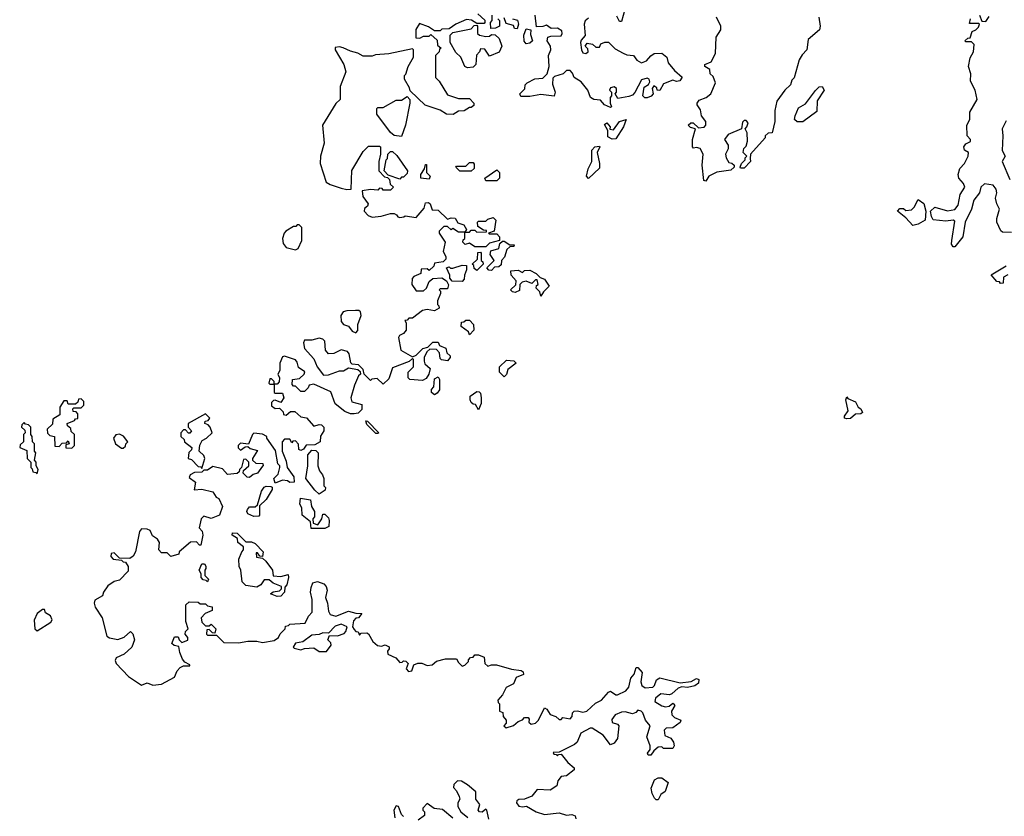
# Model space of a CAD drawing. Extents: x 2551545 to 2886624, y 315747 to 489036.
# Tile 22 of 119: x 2573220 to 2578595, y 370351 to 374700. Entities that reach past the tile are written whole.
import ezdxf

# ---------------------------------------------------------------- set-up
doc = ezdxf.new("R2010")
doc.units = 0

msp = doc.modelspace()

# ---------------------------------------------------------------- linework, layer by layer
at = {"layer": '0CON10XD'}
for points in [[(2576523.6, 374756.4), (2576505, 374690), (2576495, 374690), (2576479.3, 374719.3)], [(2575721.7, 374731.7), (2575758.3, 374698.3), (2575760, 374685), (2575755, 374680), (2575715, 374680), (2575687, 374697), (2575658.3, 374701.7), (2575600, 374675), (2575565, 374650), (2575525, 374647.5), (2575515, 374640), (2575485, 374640), (2575451.7, 374661.7), (2575401.7, 374678.3), (2575383, 374647), (2575381.7, 374601.7), (2575405, 374600), (2575425, 374610), (2575455, 374610), (2575465, 374620), (2575498.3, 374588.3), (2575501.7, 374561.7), (2575520, 374545), (2575511.7, 374538.3), (2575510, 374525), (2575490, 374505), (2575490, 374385), (2575510, 374365), (2575555, 374290), (2575615, 374270), (2575675, 374270), (2575700, 374245), (2575698.3, 374231.7), (2575685, 374220), (2575675, 374220), (2575647, 374203), (2575615, 374200), (2575587, 374183), (2575550, 374185), (2575515, 374206.7), (2575434.2, 374234.2), (2575351.7, 374311.7), (2575348.3, 374328.3), (2575320, 374375), (2575320, 374395), (2575328.3, 374401.7), (2575340, 374445), (2575370, 374495), (2575370, 374535), (2575365, 374540), (2575235, 374513.8), (2575162.5, 374507.5), (2575145, 374500), (2575095, 374500), (2575065, 374517.5), (2575025, 374527.5), (2574985, 374546.7), (2574965, 374552.5), (2574941.7, 374548.3), (2574942.5, 374535), (2574990, 374455), (2575000, 374415), (2574970, 374335), (2574970, 374265), (2574946.7, 374243.3), (2574872.5, 374125), (2574882.5, 374025), (2574862.5, 373955), (2574860, 373915), (2574893.6, 373813.6), (2574915, 373800), (2574975, 373780), (2575005, 373772.5), (2575030, 373775), (2575033, 373877), (2575095, 373980), (2575125, 374010), (2575185, 374010), (2575190, 374005), (2575190, 373965), (2575180, 373925), (2575180, 373875), (2575211.7, 373841.7), (2575228.3, 373838.3), (2575238.3, 373828.3), (2575241.7, 373801.7), (2575260, 373785), (2575245, 373770), (2575205, 373770), (2575198.3, 373778.3), (2575185, 373780), (2575175, 373770), (2575135, 373772.5), (2575090, 373765), (2575093.3, 373735), (2575122.5, 373695), (2575118.3, 373681.7), (2575101.7, 373668.3), (2575100, 373655), (2575121.7, 373631.7), (2575145, 373622.5), (2575193, 373627), (2575245, 373642.5), (2575265, 373642.5), (2575277.5, 373635)], [(2575830, 374705), (2575840, 374695), (2575840, 374665), (2575817, 374653), (2575791.7, 374651.7), (2575790, 374685), (2575800, 374695), (2575800, 374725)], [(2575910, 374705), (2575937, 374697), (2575942.5, 374675), (2575935, 374650), (2575921.7, 374651.7), (2575915, 374667.5), (2575875, 374680), (2575865, 374710)], [(2576325, 374707.5), (2576306.4, 374693.6), (2576301.2, 374675), (2576306.4, 374613.6), (2576285, 374587.5), (2576282, 374575), (2576286.7, 374535), (2576295, 374518.8), (2576310, 374515), (2576323.3, 374525), (2576320.7, 374540.7), (2576307.5, 374555), (2576318.3, 374571.7), (2576347, 374567), (2576365, 374550), (2576385, 374550), (2576391.7, 374568.3), (2576415, 374577.5), (2576435, 374576.7), (2576471.4, 374541.4), (2576515, 374518), (2576535, 374508.8), (2576570, 374505), (2576588.3, 374478.3), (2576615, 374463.8), (2576642.5, 374475), (2576665, 374503.3), (2576684.1, 374515.9), (2576725, 374516.7), (2576753.3, 374495), (2576760, 374465), (2576795, 374422.5), (2576837, 374387), (2576823, 374367), (2576805, 374362.5), (2576785, 374370), (2576735, 374350), (2576715, 374312.5), (2576700, 374315), (2576698.3, 374328.3), (2576681.7, 374338.3), (2576672.5, 374325), (2576677.5, 374295), (2576667.3, 374282.7), (2576645, 374273.3), (2576633, 374273), (2576622.5, 374285), (2576629.3, 374330.7), (2576653, 374347), (2576659.3, 374360.7), (2576656.7, 374375), (2576645, 374381.2), (2576615, 374372.5), (2576578.3, 374301.7), (2576565, 374287.5), (2576545, 374280), (2576485, 374270), (2576470, 374295), (2576477.5, 374305), (2576477.5, 374325), (2576465, 374332.5), (2576445, 374327.5), (2576440, 374315), (2576450, 374305), (2576450, 374285), (2576442.5, 374275), (2576442.5, 374245), (2576450, 374225), (2576445, 374220), (2576412.5, 374235), (2576390, 374260), (2576355, 374264.2), (2576336.7, 374275), (2576322, 374315), (2576285, 374361.2), (2576247.5, 374385), (2576238.3, 374408.3), (2576225, 374422.5), (2576205, 374422.5), (2576187.5, 374405), (2576140, 374390), (2576129.5, 374380.4), (2576128, 374348), (2576142.5, 374305), (2576137.5, 374282.5), (2576065, 374291.2), (2576005, 374280), (2575955, 374280), (2575950, 374295), (2575978.3, 374321.7), (2575980, 374345), (2575990, 374355), (2576033, 374377), (2576075, 374380), (2576100, 374405), (2576110.8, 374445), (2576106, 374505), (2576120, 374535), (2576117.5, 374555), (2576100, 374585), (2576102.5, 374605), (2576119.3, 374610.7), (2576175, 374612), (2576182, 374625), (2576179.4, 374639.4), (2576155, 374653.8), (2576122, 374652), (2576095, 374670), (2576075, 374662.5), (2576041.7, 374661.7), (2576033.3, 374725)], [(2577583, 374713), (2577590, 374665), (2577586.2, 374643.8), (2577525, 374592.5), (2577516.7, 374535), (2577491.2, 374508.8), (2577475, 374480), (2577447, 374383), (2577435, 374370), (2577427.5, 374345), (2577396.2, 374315), (2577353.3, 374255), (2577342.5, 374205), (2577342.5, 374145), (2577328.3, 374081.7), (2577305, 374080), (2577290, 374065), (2577290, 374055), (2577210, 373965), (2577208.3, 373941.7), (2577210, 373925), (2577175, 373890), (2577155, 373890), (2577152.5, 373895), (2577160, 373915), (2577180, 373935), (2577180, 373945), (2577190, 373955), (2577170, 373975), (2577173, 373997), (2577185, 374010), (2577193.6, 374036.4), (2577191.7, 374081.7), (2577180, 374105), (2577190, 374115), (2577197.5, 374137.5), (2577185, 374150), (2577175, 374150), (2577165, 374140), (2577160, 374105), (2577087.7, 374072.3), (2577067.5, 374045), (2577086.7, 374015), (2577086.7, 373995), (2577073.3, 373965), (2577076.7, 373945), (2577090.7, 373920.7), (2577107, 373917), (2577120, 373905), (2577120, 373895), (2577101.7, 373878.3), (2577025, 373867.5), (2576982.5, 373845), (2576965, 373817.5), (2576955, 373822.5), (2576945.8, 373905), (2576951.2, 373965), (2576935, 373996.7), (2576915, 374002.5), (2576898.3, 373998.3), (2576893.3, 374005), (2576893.3, 374045), (2576910, 374105), (2576881.7, 374111.7), (2576870, 374125), (2576883, 374137), (2576897, 374137), (2576925, 374110), (2576957, 374113), (2576966.4, 374123.6), (2576966, 374145), (2576941.2, 374175), (2576937.3, 374207.3), (2576917.5, 374235), (2576917.5, 374245), (2576929.3, 374260.7), (2576967.5, 374275), (2576992.5, 374295), (2577017.5, 374355), (2577005, 374390), (2576990, 374405), (2576988.3, 374428.3), (2576960, 374445), (2576960, 374455), (2576995, 374470), (2577017.5, 374515), (2577022.5, 374605), (2577046.7, 374645), (2577046.7, 374665), (2577023.9, 374713.9)], [(2578635, 373537.5), (2578585, 373540), (2578576.4, 373546.4), (2578553.8, 373595), (2578553.8, 373615), (2578568.8, 373665), (2578553.3, 373695), (2578546.7, 373725), (2578553.8, 373755), (2578551.2, 373775), (2578535, 373796.2), (2578486.4, 373803.6), (2578466.7, 373785), (2578460, 373755), (2578428.8, 373715), (2578416.7, 373665), (2578381.2, 373595), (2578368.8, 373515), (2578325, 373460), (2578315, 373460), (2578307.5, 373475), (2578308.8, 373495), (2578325, 373600), (2578316.2, 373606.2), (2578275, 373600), (2578207.5, 373607.5), (2578197.5, 373625), (2578192.5, 373655), (2578215, 373676.7), (2578285, 373656.2), (2578325, 373663.3), (2578342.3, 373687.7), (2578353.8, 373745), (2578380, 373785), (2578372.5, 373805), (2578346.7, 373835), (2578342.5, 373855), (2578353, 373887), (2578377.5, 373915), (2578397.5, 373955), (2578400, 373975), (2578377, 373987), (2578373.3, 374005), (2578385, 374022.5), (2578410, 374035), (2578410, 374045), (2578392.5, 374065), (2578390, 374125), (2578406.7, 374155), (2578407.5, 374195), (2578446.7, 374265), (2578436.7, 374315), (2578410, 374365), (2578412.5, 374405), (2578400, 374445), (2578408.3, 374491.7), (2578426.4, 374523.6), (2578430, 374565), (2578415, 374580), (2578385, 374580), (2578380, 374585), (2578395, 374600), (2578408.3, 374601.7), (2578420, 374635), (2578440, 374645), (2578455, 374660), (2578460, 374675), (2578455, 374680), (2578405, 374680), (2578410, 374705)], [(2578460, 374725), (2578471.7, 374691.7), (2578495, 374690), (2578511.7, 374718.3)], [(2575665, 374437.5), (2575650, 374445), (2575627.5, 374495), (2575601.7, 374521.7), (2575570, 374575), (2575570, 374615), (2575585, 374630), (2575685, 374650), (2575701.7, 374668.3), (2575715, 374670), (2575720, 374665), (2575720, 374625), (2575730, 374615), (2575765, 374607.5), (2575785, 374610), (2575795, 374620), (2575815, 374617.5), (2575837, 374597), (2575852.5, 374555), (2575836.7, 374523.3), (2575785, 374500), (2575758.3, 374538.3), (2575735, 374540), (2575730, 374525), (2575713, 374507), (2575710, 374455), (2575695, 374440), (2575665, 374437.5)], [(2575985, 374567.5), (2575973.6, 374583.6), (2575972.5, 374615), (2575985, 374650), (2576010, 374645), (2576008.3, 374618.3), (2576020, 374585), (2576005, 374572.5), (2575985, 374567.5)], [(2577495, 374142.5), (2577465, 374142.5), (2577450, 374155), (2577452.5, 374175), (2577472, 374218), (2577509.5, 374240.4), (2577565, 374312.5), (2577585, 374332.5), (2577600, 374335), (2577612.5, 374315), (2577573.6, 374256.4), (2577570.7, 374199.3), (2577495, 374142.5)], [(2575305, 374062.5), (2575265, 374067.5), (2575243.6, 374083.6), (2575170, 374185), (2575170, 374215), (2575175, 374220), (2575205, 374220), (2575275, 374260), (2575305, 374260), (2575335, 374280), (2575350, 374265), (2575350, 374245), (2575326.2, 374125), (2575305, 374062.5)], [(2576455, 374047.5), (2576430, 374060), (2576430, 374095), (2576413, 374127), (2576425, 374136.7), (2576442.5, 374115), (2576441.7, 374101.7), (2576461.7, 374098.3), (2576495, 374143.8), (2576530, 374155), (2576516.2, 374115), (2576475, 374050), (2576455, 374047.5)], [(2578605, 374147.5), (2578583.3, 374105), (2578587.5, 374065), (2578583.3, 373985), (2578600, 373955), (2578582.5, 373925), (2578625, 373827.5)], [(2576325, 373833.3), (2576313.3, 373845), (2576323.3, 373885), (2576343.3, 373925), (2576343, 373987), (2576360, 374005), (2576385, 374010), (2576387.5, 374005), (2576372.5, 373975), (2576386, 373915), (2576385, 373890), (2576325, 373833.3)], [(2575295, 373830), (2575231.7, 373851.7), (2575210, 373875), (2575220, 373935), (2575227, 373943), (2575230, 373965), (2575245, 373980), (2575255, 373980), (2575279.3, 373959.3), (2575337.5, 373875), (2575335, 373860), (2575315, 373840), (2575305, 373840), (2575295, 373830)], [(2575455, 373830), (2575410, 373835), (2575410, 373855), (2575430, 373885), (2575435, 373910), (2575440, 373910), (2575440, 373865), (2575460, 373845), (2575455, 373830)], [(2575685, 373872.5), (2575623, 373873), (2575600, 373895), (2575605, 373900), (2575655, 373900), (2575675, 373920), (2575695, 373920), (2575701.7, 373911.7), (2575701.7, 373888.3), (2575685, 373872.5)], [(2575825, 373820), (2575765, 373820), (2575760, 373835), (2575825, 373880), (2575840, 373865), (2575840, 373835), (2575825, 373820)], [(2575277.5, 373635), (2575283.6, 373623.6), (2575295, 373620), (2575317, 373623), (2575325, 373630), (2575385, 373620), (2575428.3, 373671.7), (2575435, 373700), (2575451.7, 373701.7), (2575460, 373695), (2575471.7, 373661.7), (2575505, 373660), (2575555, 373610), (2575575, 373617.5), (2575597, 373617), (2575611.7, 373591.7), (2575645, 373580), (2575660, 373555), (2575650, 373540), (2575615, 373540), (2575585, 373560), (2575575, 373552.5), (2575555, 373570), (2575535, 373570), (2575510, 373545), (2575510, 373535), (2575542.5, 373485), (2575532.5, 373435), (2575547, 373407), (2575547, 373393), (2575531.7, 373378.3), (2575485, 373370), (2575480, 373355), (2575455, 373330), (2575445, 373340), (2575411.7, 373338.3), (2575410, 373315), (2575371.7, 373298.3), (2575363, 373287), (2575360, 373255), (2575385, 373220), (2575425, 373220), (2575440, 373235), (2575455, 373270), (2575475, 373287.5), (2575525, 373290), (2575550, 373275), (2575561.7, 373251.7), (2575555, 373230), (2575515, 373230), (2575510, 373225), (2575517.5, 373217.5), (2575517.5, 373205), (2575500, 373165), (2575500, 373145), (2575508.3, 373138.3), (2575510, 373125), (2575485, 373110), (2575445, 373117.5), (2575418.3, 373111.7), (2575365, 373070), (2575345, 373070), (2575335, 373060), (2575321.7, 373058.3), (2575330, 373045), (2575330, 373005), (2575315, 372986.7), (2575293.6, 372976.4), (2575288.8, 372965), (2575300, 372895), (2575365, 372860), (2575385, 372867.5), (2575420, 372905), (2575448.3, 372911.7), (2575475, 372940), (2575505, 372940), (2575511.7, 372921.7), (2575546.4, 372906.4), (2575551.7, 372881.7), (2575570, 372865), (2575570, 372855), (2575555, 372837.5), (2575523, 372843), (2575515, 372850), (2575511.7, 372881.7), (2575495, 372900), (2575458.3, 372901.7), (2575443, 372887), (2575427.5, 372855), (2575427.5, 372835), (2575431.7, 372821.7), (2575460, 372795), (2575453.3, 372765), (2575439.3, 372740.7), (2575419.3, 372730.7), (2575350, 372735), (2575340, 372745), (2575340, 372775), (2575370, 372805), (2575370, 372845), (2575365, 372850), (2575347, 372833), (2575255, 372798.8), (2575235, 372740), (2575205, 372710), (2575171.7, 372741.7), (2575143, 372737), (2575135, 372730), (2575100, 372765), (2575095, 372790), (2575070, 372815), (2575035, 372820), (2575027, 372827), (2575019.2, 372875), (2575008.8, 372888.8), (2574975, 372896.7), (2574935, 372877.5), (2574905, 372876), (2574888.8, 372895), (2574886, 372945), (2574875, 372956.2), (2574855, 372961.2), (2574815, 372950), (2574775, 372950), (2574770, 372935), (2574773.9, 372903.9), (2574825, 372847.5), (2574844.2, 372804.2), (2574878.3, 372758.3), (2574905, 372761.2), (2574965, 372782.5), (2574987, 372783), (2575015, 372800), (2575065, 372790), (2575078.3, 372778.3), (2575080, 372765), (2575070, 372755), (2575047.5, 372705), (2575027.5, 372635), (2575033.3, 372613.3), (2575088.3, 372598.3), (2575088.3, 372571.7), (2575068.3, 372551.7), (2575045, 372547.5), (2575025, 372547.5), (2574995, 372560), (2574942.7, 372602.7), (2574917.7, 372667.7), (2574825, 372710), (2574800, 372705), (2574795, 372690), (2574775, 372670), (2574755, 372670), (2574725, 372700), (2574715, 372700), (2574708.3, 372708.3), (2574710, 372735), (2574748.3, 372741.7), (2574772.5, 372765), (2574777, 372777), (2574741.7, 372801.7), (2574735, 372830), (2574725, 372842.5), (2574665, 372862.5), (2574655, 372860), (2574640, 372825), (2574640, 372785), (2574630, 372765), (2574637.5, 372745), (2574637, 372723), (2574625, 372710), (2574610, 372710), (2574610, 372725), (2574595, 372740), (2574585, 372740), (2574580, 372715), (2574585, 372710), (2574610, 372710), (2574610, 372665), (2574615, 372660), (2574655, 372660), (2574662.5, 372635), (2574645, 372610), (2574615, 372622.5), (2574605, 372620), (2574595, 372610), (2574595, 372592.5), (2574615, 372577.5), (2574638.3, 372578.3), (2574658.3, 372558.3), (2574660, 372545), (2574675, 372540), (2574698.3, 372561.7), (2574721.7, 372561.7), (2574755, 372532.5), (2574786.4, 372526.4), (2574825, 372480), (2574855, 372490), (2574868.3, 372488.3), (2574880, 372475), (2574880, 372455), (2574863, 372427), (2574860, 372395), (2574831.7, 372378.3), (2574783, 372377), (2574770, 372355), (2574755, 372347.5), (2574743.9, 372353.9), (2574741.7, 372381.7), (2574725, 372400), (2574711.7, 372398.3), (2574705, 372390), (2574695, 372410), (2574665, 372410), (2574652.5, 372395), (2574652.5, 372345), (2574675, 372290), (2574680, 372255), (2574716.7, 372205), (2574717.5, 372175), (2574695, 372172.5), (2574681.7, 372181.7), (2574655, 372186.7), (2574615, 372170), (2574607.5, 372195), (2574630.7, 372219.3), (2574640, 372255), (2574640, 372265), (2574630, 372275), (2574617, 372347), (2574570, 372415), (2574570, 372425), (2574545, 372437.5), (2574498.3, 372441.7), (2574490, 372435), (2574468.3, 372381.7), (2574425, 372387.5), (2574412.5, 372375), (2574413, 372363), (2574425, 372350), (2574451.7, 372368.3), (2574465, 372370), (2574478.3, 372358.3), (2574518.3, 372348.3), (2574490, 372305), (2574490, 372295), (2574508.3, 372278.3), (2574547, 372277), (2574550, 372265), (2574545, 372262.5), (2574517.5, 372225), (2574493.8, 372216.2), (2574475, 372200), (2574461.7, 372201.7), (2574440, 372225), (2574441.7, 372238.3), (2574470, 372265), (2574470, 372285), (2574455, 372300), (2574441.7, 372298.3), (2574430, 372255), (2574420, 372245), (2574418.3, 372231.7), (2574407, 372223), (2574355, 372217.5), (2574327, 372247), (2574275, 372260), (2574245, 372240), (2574225, 372240), (2574215, 372230), (2574175, 372227.5), (2574150, 372215), (2574145, 372200), (2574180, 372175), (2574173.3, 372133.3), (2574215, 372137.5), (2574275, 372122.5), (2574293.3, 372093.3), (2574307.5, 372085), (2574327, 372043), (2574310, 371995), (2574265, 371977.5), (2574225, 371990), (2574210, 371975), (2574200, 371925), (2574217, 371907), (2574220, 371885), (2574208.3, 371831.7), (2574201.7, 371831.7), (2574185, 371850), (2574153, 371847), (2574090, 371795), (2574088.3, 371781.7), (2574045, 371770), (2574025, 371790), (2573995, 371790), (2573980, 371805), (2573982.5, 371845), (2573973, 371863), (2573945, 371882.5), (2573931.7, 371911.7), (2573915, 371918.8), (2573885, 371920), (2573874.3, 371905.7), (2573852.5, 371795), (2573839.3, 371770.7), (2573821.7, 371758.3), (2573765, 371760), (2573735, 371790), (2573720, 371785), (2573718.3, 371768.3), (2573730, 371755), (2573775, 371750), (2573785, 371740), (2573798.3, 371738.3), (2573812.5, 371715), (2573811.7, 371688.3), (2573765, 371640), (2573735, 371632.5), (2573700.5, 371609.6), (2573677.5, 371575), (2573672.5, 371555), (2573630, 371530), (2573626.7, 371515), (2573632.9, 371492.9), (2573670.8, 371435), (2573695, 371333.3), (2573710, 371325), (2573755, 371316.7), (2573790.7, 371329.3), (2573825, 371360), (2573837, 371347), (2573847.5, 371315), (2573832.5, 371275), (2573790, 371235), (2573747.5, 371215), (2573740.7, 371200.7), (2573746.7, 371185), (2573813.6, 371113.6), (2573885, 371067.5), (2573915, 371080), (2573946.4, 371066.4), (2573995, 371072.5), (2574065, 371111.2), (2574080, 371145), (2574096.4, 371163.6), (2574115, 371172.5), (2574148.3, 371171.7), (2574148.3, 371178.3), (2574121.7, 371191.7), (2574109.3, 371209.3), (2574093.3, 371245), (2574088.3, 371278.3), (2574063, 371283), (2574050, 371295), (2574065, 371330), (2574085, 371330), (2574090, 371315), (2574105, 371300), (2574137, 371313), (2574137, 371327), (2574122.5, 371345), (2574125, 371360), (2574140, 371375), (2574127.5, 371415), (2574127.5, 371505), (2574145, 371522.5), (2574195, 371520), (2574205, 371510), (2574235, 371510), (2574245, 371500), (2574270, 371495), (2574270, 371475), (2574231.7, 371458.3), (2574210, 371435), (2574215, 371410), (2574235, 371390), (2574255, 371390), (2574265, 371400), (2574290, 371375), (2574285, 371350), (2574271.7, 371351.7), (2574255, 371370), (2574241.7, 371368.3), (2574240, 371345), (2574245, 371340), (2574295, 371340), (2574335, 371300), (2574415, 371297.5), (2574465, 371307.5), (2574515, 371307.5), (2574545, 371300), (2574608.6, 371311.4), (2574632.3, 371327.7), (2574642.7, 371347.3), (2574670, 371375), (2574671.7, 371388.3), (2574688.3, 371391.7), (2574695, 371400), (2574777.5, 371405), (2574796.4, 371443.6), (2574817.5, 371465), (2574817.5, 371535), (2574806.7, 371575), (2574810.7, 371599.3), (2574820, 371625), (2574845, 371632.5), (2574880.7, 371620.7), (2574893.3, 371605), (2574898.8, 371585), (2574890, 371545), (2574901.2, 371515), (2574905, 371470), (2574915, 371452.5), (2574945, 371443.3), (2575015, 371471.2), (2575055, 371460), (2575088.3, 371458.3), (2575070, 371435), (2575055, 371432.5), (2575042, 371418), (2575037.5, 371385), (2575045, 371370), (2575055, 371360), (2575068.3, 371358.3), (2575075, 371340), (2575085, 371350), (2575115, 371352.5), (2575125, 371347.5), (2575147.5, 371305), (2575173, 371283), (2575195, 371280), (2575215, 371287.5), (2575236.4, 371276.4), (2575237.5, 371265), (2575228.3, 371251.7), (2575230, 371235), (2575272.5, 371215), (2575295, 371190), (2575308.3, 371191.7), (2575315, 371200), (2575328.3, 371198.3), (2575340, 371185), (2575330, 371155), (2575341.7, 371141.7), (2575360, 371145), (2575371.7, 371178.3), (2575393, 371187), (2575415, 371187.5), (2575445, 371173.3), (2575471.7, 371178.3), (2575495, 371197.5), (2575545, 371210), (2575605, 371210), (2575615, 371190), (2575635, 371170), (2575650, 371175), (2575670, 371195), (2575670, 371205), (2575681.7, 371218.3), (2575695, 371220), (2575705, 371232.5), (2575725, 371232.5), (2575755, 371220), (2575760, 371185), (2575775, 371170), (2575795, 371177.5), (2575823, 371177), (2575905, 371153.3), (2575957, 371147), (2575969.3, 371139.3), (2575970, 371125), (2575930.7, 371109.3), (2575916.4, 371073.6), (2575875, 371053.3)], [(2578095, 373576.7), (2578057.7, 373617.7), (2578012.5, 373655), (2578025, 373670), (2578045, 373670), (2578058.3, 373658.3), (2578088.3, 373661.7), (2578103.6, 373676.4), (2578125, 373717.5), (2578156.2, 373696.2), (2578167.5, 373655), (2578162.5, 373605), (2578125, 373583.3), (2578095, 373576.7)], [(2575765, 373460), (2575705, 373460), (2575675, 373480), (2575651.7, 373471.7), (2575640, 373485), (2575641.7, 373498.3), (2575650, 373505), (2575650, 373540), (2575675, 373540), (2575685, 373550), (2575705, 373550), (2575715, 373540), (2575768.3, 373541.7), (2575768.3, 373548.3), (2575751.7, 373551.7), (2575721.7, 373571.7), (2575720, 373595), (2575725, 373600), (2575765, 373600), (2575775, 373610), (2575805, 373620), (2575820, 373605), (2575810, 373545), (2575780, 373535), (2575785, 373530), (2575825, 373530), (2575840, 373515), (2575840, 373495), (2575785, 373480), (2575765, 373460)], [(2574725, 373443.3), (2574740, 373450), (2574760, 373495), (2574760, 373565), (2574745, 373580), (2574735, 373580), (2574728.3, 373571.7), (2574715, 373570), (2574672.5, 373545), (2574663.3, 373535), (2574653.8, 373505), (2574658.3, 373478.3), (2574675, 373456.7), (2574725, 373443.3)], [(2575795, 373330), (2575781.7, 373331.7), (2575770, 373345), (2575810, 373385), (2575788.3, 373418.3), (2575791.7, 373438.3), (2575835, 373450), (2575841.7, 373478.3), (2575855, 373490), (2575865, 373490), (2575895, 373470), (2575920, 373470), (2575918.3, 373461.7), (2575895, 373460), (2575880, 373445), (2575867, 373403), (2575850, 373385), (2575848.3, 373361.7), (2575835, 373350), (2575811.7, 373348.3), (2575795, 373330)], [(2575715, 373330), (2575701.7, 373341.7), (2575698.3, 373358.3), (2575690, 373365), (2575718.3, 373391.7), (2575721.7, 373428.3), (2575735, 373430), (2575740, 373425), (2575740, 373385), (2575748.3, 373378.3), (2575750, 373365), (2575715, 373330)], [(2575635, 373270), (2575581.7, 373271.7), (2575568.3, 373288.3), (2575567.5, 373305), (2575550, 373345), (2575565, 373350), (2575572.5, 373342.5), (2575585, 373342.5), (2575635, 373360), (2575658.3, 373358.3), (2575660, 373335), (2575647.5, 373305), (2575647, 373283), (2575635, 373270)], [(2578613.6, 373306.4), (2578590, 373295), (2578588.3, 373261.7), (2578575, 373260), (2578568.3, 373268.3), (2578555, 373270), (2578523, 373307), (2578605, 373356.7)], [(2576065, 373190), (2576060, 373215), (2576040, 373235), (2576041.7, 373248.3), (2576050, 373255), (2576045, 373280), (2576035, 373280), (2576015, 373260), (2575985, 373272.5), (2575963, 373267), (2575950, 373255), (2575948.3, 373221.7), (2575925, 373210), (2575910, 373215), (2575900, 373225), (2575928.3, 373251.7), (2575930, 373275), (2575902.5, 373305), (2575901.7, 373328.3), (2575941.7, 373331.7), (2575965, 373320), (2575975, 373330), (2576005, 373332.5), (2576040, 373315), (2576061.7, 373291.7), (2576085, 373282.5), (2576110, 373245), (2576080, 373215), (2576065, 373190)], [(2575055, 372991.2), (2575066.2, 373003.8), (2575065.4, 373035), (2575083.8, 373085), (2575080, 373105), (2575071.7, 373111.7), (2575052.5, 373112.5), (2575005, 373111.2), (2574985.9, 373104.1), (2574974, 373085), (2574975, 373052.5), (2574987.5, 373035), (2575015, 373027.5), (2575035, 373000), (2575055, 372991.2)], [(2575675, 372980), (2575670, 372995), (2575630, 373025), (2575631.7, 373048.3), (2575645, 373050), (2575655, 373060), (2575675, 373060), (2575697.5, 373035), (2575700, 373005), (2575675, 372980)], [(2575865, 372750), (2575840, 372775), (2575840, 372805), (2575878.3, 372841.7), (2575917, 372837), (2575930, 372825), (2575885, 372790), (2575877, 372763), (2575865, 372750)], [(2575485, 372652.5), (2575467.5, 372665), (2575468.3, 372681.7), (2575480, 372695), (2575485, 372740), (2575505, 372750), (2575512.5, 372735), (2575511.7, 372678.3), (2575499.3, 372660.7), (2575485, 372652.5)], [(2575725, 372570), (2575708.3, 372598.3), (2575695, 372600), (2575685, 372610), (2575680, 372625), (2575680, 372645), (2575715, 372670), (2575728.3, 372668.3), (2575735, 372660), (2575740, 372635), (2575740, 372605), (2575725, 372570)], [(2573505, 372360), (2573520, 372375), (2573520, 372435), (2573501.7, 372451.7), (2573498.3, 372468.3), (2573481.7, 372481.7), (2573480, 372495), (2573518.3, 372511.7), (2573525, 372520), (2573538.3, 372521.7), (2573538.3, 372548.3), (2573528.3, 372558.3), (2573511.7, 372561.7), (2573510, 372575), (2573515, 372580), (2573555, 372580), (2573570, 372595), (2573570, 372615), (2573555, 372630), (2573541.7, 372628.3), (2573538.3, 372611.7), (2573525, 372600), (2573485, 372600), (2573478.3, 372618.3), (2573461.7, 372618.3), (2573440, 372585), (2573438.3, 372541.7), (2573401.7, 372518.3), (2573398.3, 372491.7), (2573370, 372465), (2573371.7, 372441.7), (2573385, 372430), (2573410, 372425), (2573411.7, 372371.7), (2573435, 372370), (2573451.7, 372388.3), (2573475, 372390), (2573485, 372400), (2573490, 372385), (2573471.7, 372378.3), (2573471.7, 372361.7), (2573505, 372360)], [(2577735, 372520), (2577722.5, 372525), (2577722.5, 372535), (2577742.5, 372565), (2577730, 372625), (2577735, 372640), (2577741.7, 372631.7), (2577783, 372613), (2577797.5, 372585), (2577812.5, 372575), (2577820, 372555), (2577811.7, 372548.3), (2577783, 372547), (2577755, 372523.3), (2577735, 372520)], [(2574215, 372250), (2574230, 372305), (2574225, 372320), (2574200, 372345), (2574203, 372377), (2574217, 372403), (2574240, 372415), (2574270, 372445), (2574260, 372475), (2574248.3, 372488.3), (2574230, 372495), (2574231.7, 372508.3), (2574248.3, 372511.7), (2574257.5, 372525), (2574235, 372547.5), (2574140, 372495), (2574140, 372475), (2574157.5, 372455), (2574148.3, 372441.7), (2574141.7, 372441.7), (2574125, 372460), (2574115, 372460), (2574100, 372445), (2574100, 372425), (2574118.3, 372408.3), (2574120, 372395), (2574160, 372365), (2574158.3, 372351.7), (2574143, 372337), (2574140, 372305), (2574158.3, 372298.3), (2574195, 372260), (2574208.3, 372258.3), (2574215, 372250)], [(2573315, 372220), (2573320, 372245), (2573310, 372265), (2573310, 372285), (2573300, 372295), (2573307.5, 372335), (2573300, 372345), (2573300, 372385), (2573290, 372395), (2573287.5, 372425), (2573280, 372435), (2573280, 372475), (2573268.3, 372488.3), (2573251.7, 372491.7), (2573245, 372500), (2573231.7, 372488.3), (2573230, 372475), (2573248.3, 372458.3), (2573250, 372445), (2573240, 372435), (2573240, 372395), (2573221.7, 372378.3), (2573220, 372365), (2573258.3, 372348.3), (2573260, 372305), (2573280, 372285), (2573280, 372255), (2573288.3, 372248.3), (2573291.7, 372231.7), (2573308.3, 372228.3), (2573315, 372220)], [(2575175, 372440), (2575165, 372440), (2575115, 372490), (2575110, 372510), (2575118.3, 372508.3), (2575180, 372445), (2575175, 372440)], [(2573785, 372360), (2573798.3, 372371.7), (2573800, 372385), (2573810, 372395), (2573786.1, 372426.1), (2573765, 372436.7), (2573745, 372432.5), (2573732.5, 372415), (2573742.5, 372385), (2573775, 372360), (2573785, 372360)], [(2574855, 372110), (2574830.7, 372130.7), (2574782.5, 372195), (2574793.8, 372265), (2574792.5, 372325), (2574815, 372350), (2574837, 372347), (2574850, 372335), (2574846.7, 372265), (2574856.4, 372236.4), (2574873.3, 372215), (2574880, 372195), (2574880, 372155), (2574890, 372145), (2574888.3, 372131.7), (2574855, 372110)], [(2574498.3, 371988.3), (2574465, 372002.5), (2574460, 372015), (2574463.3, 372025), (2574475, 372040), (2574505, 372040), (2574518.3, 372051.7), (2574540, 372125), (2574555, 372147.5), (2574565, 372153.3), (2574591.7, 372151.7), (2574597.5, 372147.5), (2574597.5, 372135), (2574565, 372080), (2574530, 372045), (2574530, 371995), (2574525, 371990), (2574498.3, 371988.3)], [(2574811.7, 371921.7), (2574808.3, 371958.3), (2574762.5, 371995), (2574760, 372035), (2574750, 372055), (2574752.5, 372087.5), (2574808.3, 372078.3), (2574813, 372043), (2574830, 372015), (2574830, 371985), (2574820, 371975), (2574821.7, 371951.7), (2574848.3, 371941.7), (2574870, 371975), (2574875, 372000), (2574885, 372000), (2574905, 371980), (2574910, 371965), (2574907, 371933), (2574885, 371922.5), (2574811.7, 371921.7)], [(2574625, 371550), (2574590, 371565), (2574603, 371577), (2574638.3, 371581.7), (2574648.3, 371591.7), (2574650, 371605), (2574603, 371623), (2574581.7, 371641.7), (2574555, 371642.5), (2574536.4, 371613.6), (2574515, 371602.5), (2574455, 371610), (2574435, 371630), (2574426.7, 371695), (2574417.5, 371715), (2574416.7, 371755), (2574432.5, 371795), (2574442.5, 371805), (2574441.7, 371821.7), (2574410, 371845), (2574408.3, 371868.3), (2574380, 371885), (2574381.7, 371898.3), (2574407, 371897), (2574455, 371850), (2574485, 371850), (2574505, 371840), (2574550, 371795), (2574545, 371770), (2574531.7, 371771.7), (2574518.3, 371788.3), (2574511.7, 371788.3), (2574512.5, 371765), (2574545, 371760), (2574563, 371743), (2574600, 371695), (2574603.3, 371663.3), (2574645, 371660), (2574685, 371670), (2574687.5, 371655), (2574677.5, 371615), (2574668.3, 371601.7), (2574666.4, 371573.6), (2574645, 371552.5), (2574625, 371550)], [(2574245, 371630), (2574238.3, 371638.3), (2574221.7, 371641.7), (2574210, 371655), (2574210, 371675), (2574200, 371695), (2574215, 371730), (2574228.3, 371728.3), (2574237, 371717), (2574237, 371703), (2574230, 371695), (2574230, 371665), (2574250, 371645), (2574245, 371630)], [(2573315, 371363.3), (2573390, 371410), (2573397, 371423), (2573387.5, 371445), (2573361.2, 371461.2), (2573355, 371480), (2573345, 371480), (2573315, 371457.5), (2573298.3, 371421.7), (2573303.3, 371375), (2573315, 371363.3)], [(2574895, 371250), (2574920, 371285), (2574918.3, 371298.3), (2574902.5, 371315), (2574911.7, 371338.3), (2574955, 371336.7), (2574990.7, 371349.3), (2575000.7, 371359.3), (2575007.5, 371385), (2574975, 371400), (2574941.7, 371388.3), (2574905, 371350), (2574875, 371352.5), (2574855, 371342.5), (2574815, 371340), (2574765, 371302.5), (2574725, 371296.7), (2574712.5, 371275), (2574718.3, 371268.3), (2574755, 371260), (2574775, 371267.5), (2574825, 371270), (2574855, 371250), (2574895, 371250)], [(2575875, 371053.3), (2575856.1, 371013.9), (2575830, 370985), (2575831.7, 370971.7), (2575840, 370965), (2575840, 370925), (2575858.3, 370918.3), (2575860, 370895), (2575876.2, 370875), (2575875, 370860), (2575862.5, 370845), (2575875, 370833.3), (2575915, 370846.2), (2575941.7, 370868.3), (2575965, 370877.5), (2575975, 370890), (2575995, 370890), (2576001.7, 370881.7), (2576000, 370865), (2576013, 370853), (2576035, 370860), (2576052.5, 370875), (2576085, 370942.5), (2576097.5, 370935), (2576115, 370906.7), (2576146.2, 370896.2), (2576165, 370880), (2576175, 370880), (2576185, 370890), (2576225, 370882), (2576236.7, 370895), (2576237.5, 370915), (2576246.2, 370923.8), (2576265, 370926.2), (2576295, 370919.2), (2576316.7, 370925), (2576362.5, 370967.5), (2576395.6, 370984.4), (2576435, 371028.8), (2576445, 371033.8), (2576474.3, 371014.3), (2576484.2, 371014.2), (2576528.8, 371035), (2576545.8, 371055), (2576556.2, 371105), (2576573.6, 371126.4), (2576585, 371162.5), (2576595, 371162.5), (2576617.5, 371135), (2576610, 371085), (2576616.2, 371065), (2576635, 371051.4), (2576676.7, 371055), (2576685.8, 371064.2), (2576696.7, 371095), (2576715, 371106.7), (2576825, 371078.8), (2576885, 371086.7), (2576915, 371103.3), (2576927.7, 371097.7), (2576925, 371077.5), (2576905, 371063.8), (2576865, 371053.8), (2576835, 371057.5), (2576815, 371050), (2576780.7, 371019.3), (2576766.4, 371013.6), (2576720.8, 371019.2), (2576690, 370995), (2576687.5, 370977.5), (2576725, 370954), (2576745, 370948.8), (2576765, 370952.5), (2576785, 370967.5), (2576790, 370965), (2576796.7, 370955), (2576777.5, 370925), (2576780, 370905), (2576795, 370890), (2576830, 370875), (2576825, 370862.5), (2576786.1, 370833.9), (2576748.3, 370831.7), (2576738.3, 370821.7), (2576741.7, 370791.7), (2576775, 370777.5), (2576790, 370755), (2576792.5, 370735), (2576785, 370720), (2576735, 370720), (2576725, 370730), (2576705, 370727.5), (2576681.7, 370708.3), (2576666.1, 370683.9), (2576650, 370685), (2576647.5, 370695), (2576662.5, 370715), (2576662.5, 370735), (2576643.8, 370785), (2576662.5, 370845), (2576636.4, 370876.4), (2576621.2, 370915), (2576612.5, 370925), (2576595, 370930), (2576583, 370917), (2576565, 370910), (2576525, 370921.2), (2576505, 370920), (2576470, 370905), (2576451.7, 370878.3), (2576455, 370862.5), (2576483.3, 370853.3), (2576490, 370845), (2576483.8, 370775), (2576465, 370750), (2576445, 370740), (2576405, 370793.3), (2576345, 370832), (2576335, 370832.5), (2576283.8, 370805), (2576263.3, 370755), (2576248, 370742), (2576165, 370700), (2576131.7, 370698.3), (2576135, 370690), (2576148.3, 370688.3), (2576155, 370680), (2576161.7, 370688.3), (2576175, 370690), (2576212.5, 370645), (2576247.5, 370615), (2576247.5, 370605), (2576205, 370572.5), (2576175, 370567.5), (2576157.5, 370545), (2576153, 370517), (2576115, 370493.3), (2576045, 370496.7), (2576015, 370460), (2575976.4, 370443.6), (2575945, 370442.5), (2575934.2, 370435.8), (2575931.2, 370425), (2575945, 370406.7), (2575965, 370402), (2575986.4, 370406.4), (2576040, 370375), (2576085, 370360), (2576165, 370368.8), (2576205, 370356.7), (2576235, 370360), (2576253, 370353), (2576256.4, 370336.4)], [(2576705, 370440), (2576695, 370440), (2576685, 370450), (2576672.5, 370475), (2576667.5, 370505), (2576685, 370550), (2576705, 370560), (2576725, 370560), (2576760, 370535), (2576743.6, 370486.4), (2576720.7, 370469.3), (2576705, 370440)], [(2575781.2, 370335), (2575770, 370385), (2575765, 370390), (2575745, 370373.3), (2575730, 370375), (2575722.5, 370385), (2575732.5, 370415), (2575710, 370445), (2575710, 370485), (2575665, 370522.5), (2575631.7, 370541.7), (2575610, 370545), (2575590, 370525), (2575588.3, 370508.3), (2575605, 370490), (2575619.3, 370459.3), (2575622.5, 370445), (2575612.5, 370425), (2575612.5, 370405), (2575627.5, 370375), (2575666.7, 370345)], [(2575315, 370350), (2575305, 370360), (2575287.5, 370405), (2575275, 370407.5), (2575262.5, 370385), (2575267, 370343)], [(2575585, 370340), (2575527.5, 370387.5), (2575483, 370393), (2575445, 370420), (2575420, 370395), (2575420, 370385), (2575430, 370375), (2575430, 370355), (2575395, 370330)]]:
    msp.add_lwpolyline(points, dxfattribs=at)

doc.saveas('drawing.dxf')
